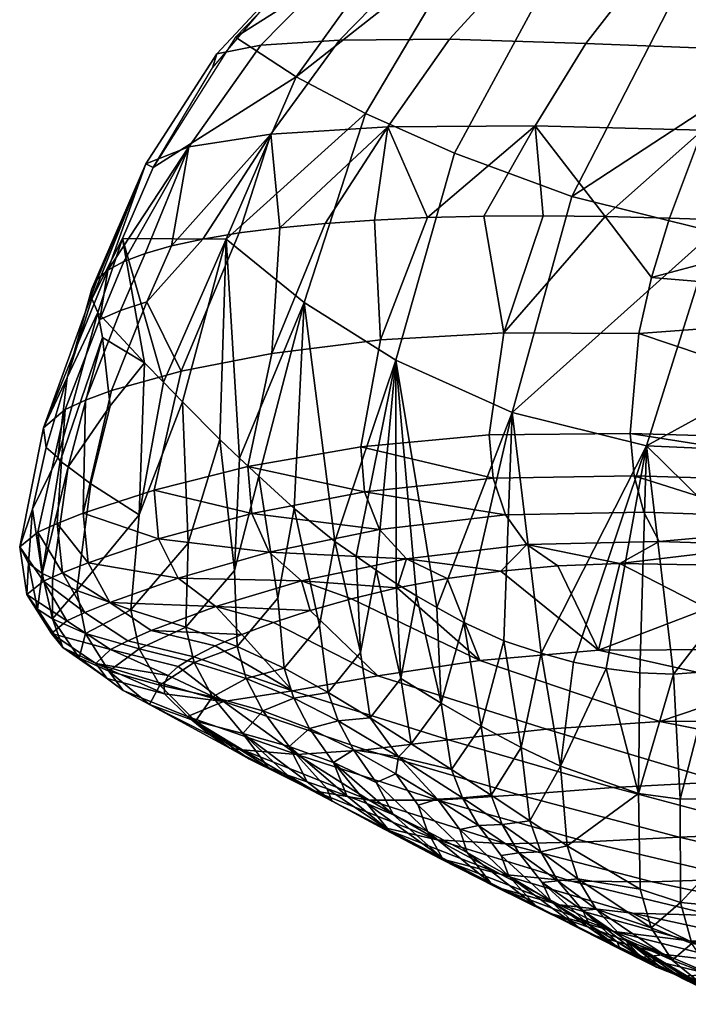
# Model space of a CAD drawing. Header units: millimetres. Extents: x 121 to 706, y -562 to 22.
# Tile 13 of 172: x 295 to 314, y -562 to -533. Entities that reach past the tile are written whole.
import ezdxf

# ---------------------------------------------------------------- set-up
doc = ezdxf.new("R2010")
doc.units = ezdxf.units.MM
doc.header["$MEASUREMENT"] = 0
doc.layers.add('operak', color=7, linetype='Continuous', true_color=0x000000)

msp = doc.modelspace()

# ---------------------------------------------------------------- meshes
at = {"layer": 'operak'}
mesh = msp.add_polyface(dxfattribs=at)
corners = [(323.405, -534.519, 594.255), (321.994, -535.032, 591.084), (320.148, -538.091, 592.324), (324.092, -532.221, 589.674), (320.607, -525.219, 459.839), (316.21, -525.706, 460.478), (318.863, -523.346, 480.711), (323.994, -522.539, 479.952), (313.953, -524.892, 481.411), (321.717, -521.717, 501.06), (327.394, -520.732, 500.158), (316.365, -523.773, 501.904), (309.505, -527.439, 482.057), (311.603, -526.964, 502.67), (324.812, -520.982, 521.511), (319.217, -523.451, 522.523), (314.284, -527.104, 523.415), (307.667, -531.126, 503.328), (310.254, -531.761, 524.144), (328.081, -521.122, 541.683), (322.519, -523.883, 543.415), (317.626, -527.813, 544.973), (313.627, -532.74, 546.299), (321.656, -528.921, 566.597), (326.331, -524.943, 564.357), (317.762, -533.824, 568.526), (324.092, -532.221, 589.674), (326.42, -529.687, 588.11), (314.788, -539.465, 570.083), (320.148, -538.091, 592.324), (321.994, -535.032, 591.084), (323.751, -525.542, 454.339), (320.607, -525.219, 459.839), (323.092, -523.167, 474.592), (330.331, -522.682, 471.584), (321.868, -525.625, 455.613), (320.737, -525.503, 457.606), (324.783, -536.718, 433.796), (314.469, -536.538, 437.663), (315.54, -534.211, 439.587), (325.798, -534.203, 435.655), (326.936, -531.911, 437.728), (316.717, -532.105, 441.701), (317.987, -530.242, 443.984), (328.185, -529.865, 439.988), (319.337, -528.642, 446.409), (329.532, -528.087, 442.412), (312.749, -531.913, 443.857), (309.208, -531.68, 446.66), (311.476, -529.77, 448.327), (314.551, -530.067, 445.89), (313.923, -528.217, 450.062), (316.479, -528.514, 448.016), (308.976, -529.536, 451.287), (311.849, -527.948, 452.543), (316.505, -527.037, 451.864), (318.507, -527.26, 450.227), (314.889, -526.811, 453.847), (310.342, -527.722, 455.353), (313.729, -526.599, 456.091), (309.462, -527.531, 458.356), (313.069, -526.394, 458.488), (309.253, -527.448, 461.401), (312.926, -526.223, 460.915), (319.173, -526.238, 453.719), (320.606, -526.314, 452.514), (318.03, -526.127, 455.186), (317.229, -525.992, 456.845), (316.803, -525.832, 458.615), (316.757, -525.644, 460.401), (311.102, -534.034, 441.937), (315.54, -534.211, 439.587), (314.469, -536.538, 437.663), (309.637, -536.409, 440.151), (316.717, -532.105, 441.701), (317.987, -530.242, 443.984), (319.337, -528.642, 446.409), (320.757, -527.317, 448.96), (322.233, -526.281, 451.612), (323.751, -525.542, 454.339), (321.868, -525.625, 455.613), (320.737, -525.503, 457.606), (320.607, -525.219, 459.839), (311.857, -526.498, 461.056), (310.699, -538.443, 547.345), (320.757, -527.317, 448.96), (322.233, -526.281, 451.612), (330.962, -526.597, 444.974)]
mesh.append_faces([[corners[k] for k in face] for face in [(0, 1, 2, 2), (0, 3, 1, 1), (4, 5, 6, 7), (8, 6, 5, 5), (7, 6, 9, 10), (6, 8, 11, 9), (11, 8, 12, 13), (14, 9, 11, 15), (15, 11, 13, 16), (16, 13, 17, 18), (19, 14, 15, 20), (20, 15, 16, 21), (21, 16, 18, 22), (23, 24, 21, 21), (25, 23, 22, 22), (25, 26, 27, 27), (28, 29, 30, 30), (25, 30, 26, 26), (31, 32, 33, 34), (35, 32, 31, 31), (35, 36, 32, 32), (37, 38, 39, 40), (41, 42, 43, 44), (40, 39, 42, 41), (44, 43, 45, 46), (47, 48, 49, 50), (50, 49, 51, 52), (49, 53, 54, 51), (52, 51, 55, 56), (51, 54, 57, 55), (54, 58, 59, 57), (58, 60, 61, 59), (60, 62, 63, 61), (56, 55, 64, 65), (55, 57, 66, 64), (57, 59, 67, 66), (59, 61, 68, 67), (61, 63, 69, 68), (70, 71, 72, 73), (47, 74, 71, 70), (50, 75, 74, 47), (52, 76, 75, 50), (56, 77, 76, 52), (65, 78, 77, 56), (79, 78, 65, 80), (66, 81, 80, 64), (81, 66, 67, 67), (68, 82, 81, 67), (82, 68, 69, 69), (80, 65, 64, 64), (8, 5, 83, 83), (24, 20, 21, 21), (23, 21, 22, 22), (25, 22, 84, 84), (25, 27, 23, 23), (28, 30, 25, 25), (85, 46, 45, 45), (86, 87, 85, 85)]])
mesh = msp.add_polyface(dxfattribs=at)
corners = [(309.505, -527.439, 482.057), (313.953, -524.892, 481.411), (307.757, -528.175, 461.604), (305.715, -530.861, 482.638), (304.082, -530.659, 462.123), (302.749, -535, 483.136), (300.998, -533.848, 462.586), (311.603, -526.964, 502.67), (307.667, -531.126, 503.328), (304.745, -536.053, 503.851), (302.98, -541.509, 504.22), (300.735, -539.675, 483.536), (310.254, -531.761, 524.144), (307.319, -537.2, 524.675), (305.62, -543.164, 524.982), (313.627, -532.74, 546.299), (310.699, -538.443, 547.345), (298.629, -537.613, 462.976), (297.746, -539.659, 463.137), (309.87, -539.004, 437.609), (311.657, -539.021, 436.703), (308.737, -542.375, 436.133), (308.158, -539.016, 438.652), (299.157, -539.871, 449.145), (300.062, -539.675, 447.368), (298.446, -541.487, 448.787), (309.637, -536.409, 440.151), (305.394, -536.437, 443.578), (307.168, -533.914, 445.072), (311.102, -534.034, 441.937), (302.018, -536.647, 447.804), (304.002, -533.935, 448.913), (299.654, -537.013, 452.621), (301.733, -534.082, 453.281), (298.413, -537.504, 457.792), (300.467, -534.334, 457.963), (309.208, -531.68, 446.66), (312.749, -531.913, 443.857), (306.338, -531.547, 450.076), (304.256, -531.511, 453.954), (303.052, -531.559, 458.107), (300.335, -534.74, 462.691), (302.849, -531.779, 462.304), (308.976, -529.536, 451.287), (311.476, -529.77, 448.327), (307.155, -529.371, 454.643), (306.087, -529.268, 458.234), (305.856, -529.32, 461.869), (310.342, -527.722, 455.353), (311.849, -527.948, 452.543), (309.462, -527.531, 458.356), (309.253, -527.448, 461.401), (311.657, -539.021, 436.703), (309.87, -539.004, 437.609), (308.158, -539.016, 438.652), (306.533, -539.057, 439.825), (305.004, -539.127, 441.119), (303.584, -539.225, 442.53), (302.282, -539.35, 444.049), (300.062, -539.675, 447.368), (301.106, -539.5, 445.666), (299.157, -539.871, 449.145), (298.395, -540.087, 450.987), (297.783, -540.322, 452.881), (297.323, -540.573, 454.816), (297.014, -540.838, 456.779), (297.746, -539.659, 463.137), (298.629, -537.613, 462.976), (296.855, -541.403, 460.741), (296.858, -541.115, 458.758), (311.857, -526.498, 461.056), (305.18, -542.582, 438.479), (305.004, -539.127, 441.119), (306.533, -539.057, 439.825), (302.045, -542.972, 441.369), (302.282, -539.35, 444.049), (303.584, -539.225, 442.53)]
mesh.append_faces([[corners[k] for k in face] for face in [(0, 1, 2, 2), (3, 0, 4, 4), (5, 3, 6, 6), (7, 0, 3, 8), (9, 8, 5, 5), (10, 9, 11, 11), (12, 8, 9, 13), (13, 9, 10, 14), (15, 12, 13, 16), (17, 18, 11, 5), (19, 20, 21, 21), (21, 22, 19, 19), (23, 24, 25, 25), (26, 27, 28, 29), (27, 30, 31, 28), (30, 32, 33, 31), (32, 34, 35, 33), (29, 28, 36, 37), (28, 31, 38, 36), (31, 33, 39, 38), (33, 35, 40, 39), (35, 41, 42, 40), (36, 38, 43, 44), (38, 39, 45, 43), (39, 40, 46, 45), (40, 42, 47, 46), (43, 45, 48, 49), (45, 46, 50, 48), (46, 47, 51, 50), (26, 52, 53, 53), (26, 54, 55, 55), (27, 55, 56, 56), (54, 26, 53, 53), (55, 27, 26, 26), (57, 27, 56, 56), (58, 27, 57, 57), (59, 30, 60, 60), (58, 60, 30, 30), (58, 30, 27, 27), (61, 30, 59, 59), (32, 61, 62, 62), (32, 63, 64, 64), (64, 65, 34, 34), (63, 32, 62, 62), (66, 67, 34, 68), (69, 34, 65, 65), (68, 34, 69, 69), (64, 34, 32, 32), (61, 32, 30, 30), (41, 35, 34, 67), (1, 70, 2, 2), (0, 2, 4, 4), (3, 4, 6, 6), (8, 3, 5, 5), (9, 5, 11, 11), (17, 5, 6, 6), (71, 72, 73, 73), (74, 75, 76, 76)]])
mesh = msp.add_polyface(dxfattribs=at)
corners = [(317.9, -551.873, 602.796), (320.341, -545.517, 602.907), (318.21, -545.688, 598.828), (317.122, -551.946, 601.006), (316.482, -552.007, 599.162), (316.195, -548.929, 594.979), (315.922, -552.051, 597.001), (318.813, -551.788, 604.52), (319.857, -551.691, 606.167), (316.984, -545.822, 594.449), (317.995, -542.817, 593.771), (320.42, -539.803, 596.839), (319.219, -539.931, 592.948), (314.788, -539.465, 570.083), (317.762, -533.824, 568.526), (310.699, -538.443, 547.345), (312.852, -545.642, 571.22), (308.973, -544.673, 548.078), (319.219, -539.931, 592.948), (320.148, -538.091, 592.324), (317.995, -542.817, 593.771), (309.812, -551.614, 557.414), (310.747, -551.876, 563.76), (311.692, -552.06, 570.065), (312.658, -552.186, 576.42), (316.195, -548.929, 594.979), (313.633, -552.228, 582.713), (316.984, -545.822, 594.449), (314.772, -552.135, 589.888), (315.922, -552.051, 597.001), (318.757, -539.242, 434.039), (313.511, -539.069, 435.942), (314.469, -536.538, 437.663), (324.783, -536.718, 433.796), (315.395, -551.508, 448.947), (311.468, -551.535, 450.63), (314.611, -550.327, 443.535), (310.295, -549.099, 439.854), (312.08, -549.028, 438.931), (309.397, -548.484, 438.326), (312.08, -549.028, 438.931), (310.295, -549.099, 439.854), (313.221, -548.399, 436.519), (308.783, -547.632, 437.175), (312.777, -547.549, 435.318), (308.43, -546.569, 436.39), (312.496, -546.504, 434.525), (311.657, -539.021, 436.703), (313.511, -539.069, 435.942), (312.991, -540.781, 435.011), (312.628, -542.402, 434.383), (308.737, -542.375, 436.133), (314.469, -536.538, 437.663), (313.511, -539.069, 435.942), (311.657, -539.021, 436.703), (309.637, -536.409, 440.151), (322.517, -549.179, 435), (314.611, -550.327, 443.535), (318.105, -549.14, 436.597), (312.08, -549.028, 438.931), (312.991, -540.781, 435.011), (313.511, -539.069, 435.942), (318.757, -539.242, 434.039), (312.628, -542.402, 434.383), (323.019, -541.625, 431.159), (312.379, -545.283, 434.118), (322.019, -545.56, 430.735), (321.912, -546.78, 431.204), (312.496, -546.504, 434.525), (316.17, -547.669, 434.112), (312.777, -547.549, 435.318), (321.958, -547.805, 432.058), (322.039, -548.235, 432.637), (313.221, -548.399, 436.519), (316.323, -548.114, 434.673), (316.515, -548.505, 435.338), (322.159, -548.608, 433.319), (318.105, -549.14, 436.597), (312.08, -549.028, 438.931)]
mesh.append_faces([[corners[k] for k in face] for face in [(0, 1, 2, 3), (4, 5, 6, 6), (2, 4, 3, 3), (1, 0, 7, 7), (8, 1, 7, 7), (2, 9, 5, 5), (2, 10, 9, 9), (11, 10, 2, 2), (11, 12, 10, 10), (5, 4, 2, 2), (13, 14, 15, 15), (16, 13, 17, 17), (13, 18, 19, 19), (20, 18, 13, 13), (17, 21, 16, 16), (16, 22, 23, 23), (16, 23, 24, 24), (25, 16, 26, 26), (27, 16, 25, 25), (26, 16, 24, 24), (25, 28, 29, 29), (28, 25, 26, 26), (20, 16, 27, 27), (16, 20, 13, 13), (30, 31, 32, 32), (33, 30, 32, 32), (34, 35, 36, 36), (37, 38, 35, 35), (38, 36, 35, 35), (39, 40, 41, 41), (42, 39, 43, 44), (45, 46, 44, 43), (39, 42, 40, 40), (47, 48, 49, 49), (49, 50, 51, 47), (52, 53, 54, 54), (52, 54, 55, 55), (56, 57, 58, 58), (58, 57, 59, 59), (60, 61, 62, 62), (63, 60, 64, 64), (62, 64, 60, 60), (65, 66, 67, 67), (68, 67, 69, 69), (69, 70, 68, 68), (71, 72, 69, 69), (73, 74, 75, 75), (72, 76, 74, 74), (70, 69, 74, 73), (75, 77, 78, 78), (78, 73, 75, 75), (13, 15, 17, 17), (21, 22, 16, 16), (63, 66, 65, 65), (65, 67, 68, 68), (72, 74, 69, 69), (76, 75, 74, 74), (76, 77, 75, 75)]])
mesh = msp.add_polyface(dxfattribs=at)
corners = [(318.21, -545.688, 598.828), (320.341, -545.517, 602.907), (322.48, -539.68, 600.449), (320.42, -539.803, 596.839), (323.239, -545.287, 606.533), (325.217, -539.512, 603.663), (326.778, -544.997, 609.568), (328.503, -539.28, 606.364), (330.834, -544.66, 611.895), (332.236, -538.997, 608.452), (335.263, -544.287, 613.431), (336.291, -538.677, 609.851), (325.286, -534.451, 597.364), (323.405, -534.519, 594.255), (319.857, -551.691, 606.167), (321.028, -551.584, 607.726), (322.318, -551.467, 609.188), (323.717, -551.341, 610.545), (332.044, -550.606, 615.473), (333.904, -550.443, 616.047), (330.452, -550.745, 614.851), (328.486, -550.917, 613.9), (326.81, -551.065, 612.908), (325.218, -551.207, 611.787), (320.148, -538.091, 592.324), (319.219, -539.931, 592.948), (329.105, -539.601, 430.275), (318.757, -539.242, 434.039), (324.783, -536.718, 433.796), (335.111, -536.886, 429.926), (339.467, -539.946, 426.51), (326.81, -551.065, 612.908), (328.462, -552.284, 614.194), (328.486, -550.917, 613.9), (330.44, -551.779, 615.113), (330.452, -550.745, 614.851), (332.036, -551.609, 615.754), (332.044, -550.606, 615.473), (335.798, -551.555, 616.905), (336.146, -550.307, 616.57), (333.904, -550.443, 616.047), (314.611, -550.327, 443.535), (322.517, -549.179, 435), (333.137, -550.319, 437.098), (334.146, -551.46, 442.698), (331.723, -549.057, 431.678), (336.499, -548.898, 429.959), (327.059, -549.151, 433.359), (331.659, -546.887, 427.773), (321.912, -546.78, 431.204), (322.019, -545.56, 430.735), (341.684, -546.832, 424.249), (331.926, -545.701, 427.263), (331.533, -547.858, 428.667), (321.958, -547.805, 432.058), (341.443, -547.716, 425.164), (331.525, -548.251, 429.266), (322.039, -548.235, 432.637), (341.375, -548.057, 425.773), (331.554, -548.581, 429.968), (322.159, -548.608, 433.319), (341.341, -548.327, 426.485), (333.286, -541.871, 427.517), (329.105, -539.601, 430.275), (339.467, -539.946, 426.51), (323.019, -541.625, 431.159), (318.757, -539.242, 434.039), (312.628, -542.402, 434.383), (316.17, -547.669, 434.112), (331.723, -549.057, 431.678), (327.059, -549.151, 433.359), (322.517, -549.179, 435), (318.105, -549.14, 436.597), (336.499, -548.898, 429.959), (335.129, -552.486, 448.333), (315.395, -551.508, 448.947), (342.055, -545.711, 423.716)]
mesh.append_faces([[corners[k] for k in face] for face in [(0, 1, 2, 3), (1, 4, 5, 2), (4, 6, 7, 5), (7, 6, 8, 9), (9, 8, 10, 11), (3, 2, 12, 13), (4, 1, 14, 15), (15, 16, 4, 4), (17, 6, 4, 16), (10, 8, 18, 19), (20, 18, 8, 8), (8, 21, 20, 20), (22, 6, 23, 23), (17, 23, 6, 6), (22, 21, 8, 6), (3, 24, 25, 25), (26, 27, 28, 28), (29, 30, 26, 26), (31, 32, 33, 33), (34, 35, 33, 32), (35, 34, 36, 37), (38, 39, 40, 40), (40, 37, 36, 36), (40, 36, 38, 38), (41, 42, 43, 44), (45, 46, 43, 43), (43, 47, 45, 45), (43, 42, 47, 47), (48, 49, 50, 50), (51, 48, 52, 52), (53, 54, 49, 49), (55, 53, 48, 48), (56, 57, 54, 54), (58, 56, 53, 53), (59, 60, 57, 57), (61, 59, 56, 56), (62, 63, 64, 64), (63, 65, 66, 66), (63, 62, 65, 65), (65, 62, 52, 52), (67, 65, 50, 50), (54, 68, 49, 49), (59, 69, 70, 70), (60, 71, 72, 72), (60, 70, 71, 71), (69, 59, 73, 73), (13, 24, 3, 3), (29, 26, 28, 28), (74, 75, 44, 44), (41, 44, 75, 75), (48, 50, 52, 52), (53, 49, 48, 48), (56, 54, 53, 53), (59, 57, 56, 56), (62, 76, 52, 52), (65, 52, 50, 50), (61, 73, 59, 59), (59, 70, 60, 60)]])
mesh = msp.add_polyface(dxfattribs=at)
corners = [(310.699, -538.443, 547.345), (307.319, -537.2, 524.675), (305.62, -543.164, 524.982), (308.973, -544.673, 548.078), (297.746, -539.659, 463.137), (297.033, -541.789, 463.028), (298.372, -543.245, 473.297), (300.735, -539.675, 483.536), (300.55, -545.459, 489.971), (301.118, -545.995, 494.285), (298.925, -543.799, 477.506), (306.802, -550.3, 536.34), (299.471, -544.367, 481.698), (302.98, -541.509, 504.22), (301.671, -546.509, 498.483), (302.693, -547.444, 506.211), (303.865, -548.393, 514.944), (304.613, -545.668, 438.407), (308.319, -545.321, 435.961), (308.43, -546.569, 436.39), (305.18, -542.582, 438.479), (308.737, -542.375, 436.133), (301.355, -546.238, 441.417), (304.723, -546.964, 438.85), (302.045, -542.972, 441.369), (298.657, -546.919, 444.945), (299.436, -543.482, 444.75), (296.608, -547.584, 448.921), (297.429, -544.042, 448.543), (296.673, -544.322, 450.565), (295.856, -547.876, 451.049), (296.092, -544.593, 452.649), (295.297, -548.13, 453.244), (294.778, -548.554, 457.753), (295.465, -545.12, 456.935), (312.496, -546.504, 434.525), (312.379, -545.283, 434.118), (312.628, -542.402, 434.383), (308.158, -539.016, 438.652), (306.533, -539.057, 439.825), (303.584, -539.225, 442.53), (305.004, -539.127, 441.119), (301.106, -539.5, 445.666), (302.282, -539.35, 444.049), (298.446, -541.487, 448.787), (300.062, -539.675, 447.368), (297.689, -541.736, 450.7), (297.09, -541.994, 452.67), (297.783, -540.322, 452.881), (298.395, -540.087, 450.987), (299.157, -539.871, 449.145), (297.323, -540.573, 454.816), (295.145, -547.468, 461.73), (295.546, -545.684, 461.251), (296.145, -543.664, 460.893), (296.858, -541.115, 458.758), (297.014, -540.838, 456.779), (296.855, -541.403, 460.741), (296.145, -543.664, 460.893), (295.546, -545.684, 461.251), (295.877, -545.976, 463.609), (295.145, -547.468, 461.73), (296.176, -546.243, 465.57), (297.169, -542.516, 464.971), (295.942, -546.078, 464.023), (297.387, -544.481, 469.313), (297.033, -541.789, 463.028), (296.855, -541.403, 460.741), (298.226, -547.627, 478.075), (298.372, -543.245, 473.297), (296.827, -546.733, 469.747), (298.925, -543.799, 477.506), (299.636, -548.444, 486.395), (300.55, -545.459, 489.971), (299.471, -544.367, 481.698), (300.968, -549.234, 494.731), (301.118, -545.995, 494.285), (297.746, -539.659, 463.137), (296.855, -541.403, 460.741), (297.033, -541.789, 463.028), (301.671, -546.509, 498.483)]
mesh.append_faces([[corners[k] for k in face] for face in [(0, 1, 2, 3), (4, 5, 6, 6), (7, 8, 9, 9), (7, 4, 10, 10), (2, 11, 3, 3), (4, 6, 10, 10), (7, 12, 8, 8), (12, 7, 10, 10), (13, 14, 15, 15), (14, 13, 9, 9), (16, 13, 15, 15), (17, 18, 19, 19), (18, 17, 20, 21), (22, 17, 23, 23), (17, 22, 24, 20), (22, 25, 26, 24), (25, 27, 28, 26), (29, 28, 27, 27), (29, 27, 30, 31), (32, 33, 34, 31), (35, 19, 18, 36), (21, 37, 36, 18), (38, 21, 20, 39), (24, 40, 41, 20), (26, 42, 43, 24), (26, 44, 45, 42), (28, 29, 46, 44), (47, 46, 29, 31), (48, 49, 46, 47), (44, 46, 49, 50), (34, 51, 47, 31), (44, 26, 28, 28), (34, 33, 52, 53), (34, 53, 54, 54), (55, 56, 34, 54), (51, 48, 47, 47), (54, 57, 55, 55), (56, 51, 34, 34), (58, 59, 60, 60), (60, 59, 61, 61), (62, 63, 64, 64), (63, 62, 65, 65), (60, 66, 58, 58), (58, 66, 67, 67), (68, 69, 65, 70), (63, 69, 66, 66), (69, 63, 65, 65), (68, 71, 69, 69), (72, 73, 74, 74), (75, 76, 73, 73), (77, 78, 79, 79), (7, 9, 13, 13), (13, 16, 2, 2), (17, 19, 23, 23), (66, 60, 64, 63), (62, 70, 65, 65), (68, 74, 71, 71), (75, 80, 76, 76)]])
mesh = msp.add_polyface(dxfattribs=at)
corners = [(305.62, -543.164, 524.982), (304.482, -548.824, 519.499), (305.056, -549.226, 523.708), (303.865, -548.393, 514.944), (305.633, -549.606, 527.917), (306.216, -549.964, 532.128), (306.802, -550.3, 536.34), (307.581, -550.731, 541.894), (308.739, -551.259, 550.031), (308.973, -544.673, 548.078), (309.812, -551.614, 557.414), (302.646, -552.705, 457.956), (301.179, -551.075, 449.695), (302.094, -550.73, 447.99), (305.106, -552.269, 455.265), (303.15, -550.383, 446.369), (304.341, -550.047, 444.841), (308.042, -551.834, 452.779), (305.66, -549.738, 443.418), (307.1, -549.468, 442.107), (308.649, -549.251, 440.917), (311.468, -551.535, 450.63), (310.295, -549.099, 439.854), (309.397, -548.484, 438.326), (305.927, -548.896, 440.699), (305.148, -548.051, 439.614), (308.783, -547.632, 437.175), (304.723, -546.964, 438.85), (308.43, -546.569, 436.39), (301.968, -548.703, 442.599), (301.47, -547.591, 441.871), (299.35, -549.454, 446.081), (302.906, -549.535, 443.593), (298.783, -548.322, 445.406), (298.657, -546.919, 444.945), (301.355, -546.238, 441.417), (310.295, -549.099, 439.854), (308.649, -549.251, 440.917), (307.1, -549.468, 442.107), (305.66, -549.738, 443.418), (304.341, -550.047, 444.841), (303.15, -550.383, 446.369), (300.429, -550.272, 446.949), (302.094, -550.73, 447.99), (301.179, -551.075, 449.695), (298.568, -550.967, 450.7), (300.412, -551.408, 451.474), (301.045, -551.421, 495.47), (299.564, -550.87, 487.19), (299.813, -551.884, 487.548), (300.968, -549.234, 494.731), (300.55, -545.459, 489.971), (299.636, -548.444, 486.395), (302.225, -550.027, 503.076), (301.671, -546.509, 498.483), (303.426, -550.822, 511.422), (302.693, -547.444, 506.211), (302.405, -552.051, 503.77), (304.6, -551.601, 519.784), (303.865, -548.393, 514.944), (303.672, -552.75, 512.075), (305.764, -552.347, 528.178), (305.056, -549.226, 523.708), (304.883, -553.484, 520.389), (304.482, -548.824, 519.499), (306.216, -549.964, 532.128), (305.633, -549.606, 527.917), (306.802, -550.3, 536.34), (306.928, -553.056, 536.603), (307.581, -550.731, 541.894), (308.086, -553.721, 545.041), (308.739, -551.259, 550.031)]
mesh.append_faces([[corners[k] for k in face] for face in [(0, 1, 2, 2), (1, 0, 3, 3), (0, 4, 5, 5), (6, 0, 5, 5), (4, 0, 2, 2), (7, 8, 9, 9), (8, 10, 9, 9), (11, 12, 13, 14), (14, 15, 16, 17), (18, 19, 17, 17), (18, 17, 16, 16), (14, 13, 15, 15), (20, 21, 17, 19), (20, 22, 21, 21), (23, 24, 25, 26), (27, 28, 26, 26), (29, 25, 24, 24), (30, 27, 25, 25), (31, 29, 32, 32), (33, 30, 29, 29), (34, 35, 30, 30), (23, 36, 37, 37), (37, 24, 23, 23), (24, 38, 39, 39), (32, 40, 41, 41), (32, 39, 40, 40), (32, 24, 39, 39), (42, 43, 44, 44), (41, 42, 32, 32), (41, 43, 42, 42), (37, 38, 24, 24), (44, 45, 42, 42), (46, 45, 44, 44), (47, 48, 49, 49), (50, 51, 52, 48), (53, 54, 50, 47), (55, 56, 53, 57), (58, 59, 55, 60), (61, 62, 58, 63), (53, 56, 54, 54), (64, 59, 58, 58), (56, 55, 59, 59), (61, 65, 66, 66), (66, 62, 61, 61), (67, 65, 68, 68), (6, 7, 9, 9), (27, 26, 25, 25), (29, 24, 32, 32), (30, 25, 29, 29), (35, 27, 30, 30), (31, 32, 42, 42), (33, 29, 31, 31), (34, 30, 33, 33), (50, 48, 47, 47), (53, 47, 57, 57), (58, 62, 64, 64), (68, 69, 67, 67), (70, 71, 69, 69)]])
mesh = msp.add_polyface(dxfattribs=at)
corners = [(297.376, -550.154, 449.993), (299.35, -549.454, 446.081), (300.429, -550.272, 446.949), (296.751, -549.012, 449.388), (298.783, -548.322, 445.406), (296.608, -547.584, 448.921), (298.657, -546.919, 444.945), (298.568, -550.967, 450.7), (297.893, -551.262, 452.698), (296.66, -550.444, 452.085), (296.01, -549.302, 451.52), (295.856, -547.876, 451.049), (297.401, -551.513, 454.754), (296.138, -550.683, 454.24), (295.467, -549.545, 453.719), (295.297, -548.13, 453.244), (295.691, -551.049, 458.659), (294.988, -549.924, 458.231), (294.778, -548.554, 457.753), (300.412, -551.408, 451.474), (299.801, -551.719, 453.315), (299.35, -552.004, 455.207), (299.062, -552.266, 457.134), (296.978, -551.916, 458.966), (296.019, -551.454, 463.043), (295.032, -549.021, 462.245), (295.294, -550.347, 462.711), (295.145, -547.468, 461.73), (295.877, -545.976, 463.609), (295.145, -547.468, 461.73), (295.43, -549.323, 464.73), (295.942, -546.078, 464.023), (295.723, -549.459, 466.521), (295.721, -550.625, 465.392), (296.176, -546.243, 465.57), (296.678, -551.046, 471.07), (296.494, -551.753, 466.142), (296.428, -549.808, 470.669), (296.827, -546.733, 469.747), (298.224, -551.493, 479.311), (297.347, -552.133, 471.339), (297.979, -550.368, 478.934), (298.226, -547.627, 478.075), (299.564, -550.87, 487.19), (299.636, -548.444, 486.395), (299.471, -544.367, 481.698), (296.019, -551.454, 463.043), (297.296, -552.344, 463.155), (295.032, -549.021, 462.245), (295.294, -550.347, 462.711), (296.092, -544.593, 452.649), (297.296, -552.344, 463.155), (299.813, -551.884, 487.548)]
mesh.append_faces([[corners[k] for k in face] for face in [(0, 1, 2, 2), (3, 4, 1, 1), (5, 6, 4, 4), (7, 8, 9, 0), (10, 3, 0, 0), (11, 5, 3, 3), (8, 12, 13, 9), (14, 10, 9, 9), (15, 11, 10, 10), (16, 13, 12, 12), (17, 14, 13, 13), (18, 15, 14, 14), (8, 7, 19, 20), (12, 8, 20, 21), (12, 22, 23, 23), (16, 23, 24, 24), (18, 17, 25, 25), (24, 26, 16, 16), (27, 18, 25, 25), (28, 29, 30, 31), (32, 30, 33, 33), (34, 31, 30, 30), (35, 33, 36, 36), (37, 32, 33, 33), (32, 37, 38, 34), (39, 35, 40, 40), (41, 37, 35, 35), (42, 38, 37, 37), (43, 41, 39, 39), (44, 45, 42, 41), (46, 47, 36, 36), (48, 49, 30, 30), (49, 46, 33, 33), (29, 48, 30, 30), (0, 2, 7, 7), (3, 1, 0, 0), (5, 4, 3, 3), (10, 0, 9, 9), (11, 3, 10, 10), (14, 9, 13, 13), (15, 10, 14, 14), (50, 11, 15, 15), (16, 12, 23, 23), (17, 13, 16, 16), (18, 14, 17, 17), (23, 51, 24, 24), (17, 26, 25, 25), (26, 17, 16, 16), (34, 30, 32, 32), (35, 36, 40, 40), (37, 33, 35, 35), (41, 35, 39, 39), (42, 37, 41, 41), (43, 39, 52, 52), (44, 41, 43, 43), (49, 33, 30, 30), (46, 36, 33, 33)]])
mesh = msp.add_polyface(dxfattribs=at)
corners = [(306.896, -557.538, 500.203), (308.513, -558.365, 509.474), (305.435, -556.737, 501.491), (305.142, -556.619, 490.957), (303.784, -555.885, 492.568), (306.814, -556.998, 489.23), (308.646, -557.996, 498.821), (304.854, -555.857, 479.678), (303.246, -555.587, 481.741), (304.745, -554.403, 467.74), (309.166, -555.704, 475.534), (306.823, -555.861, 477.576), (302.772, -554.538, 470.179), (302.646, -552.705, 457.956), (307.138, -554.12, 465.37), (300.653, -553.008, 460.721), (305.106, -552.269, 455.265), (309.964, -553.808, 463.184), (306.539, -556.759, 516.703), (308.366, -558.252, 519.433), (307.68, -557.366, 524.639), (306.955, -557.523, 510.429), (305.552, -556.283, 509.718), (304.786, -555.952, 504.303), (304.209, -555.729, 500.166), (303.637, -555.524, 496.028), (301.943, -554.915, 483.608), (303.068, -555.329, 491.888), (304.405, -554.409, 512.605), (303.136, -553.79, 504.327), (303.823, -554.774, 504.415), (305.628, -555.099, 520.883), (305.056, -555.346, 512.686), (305.696, -554.611, 524.18), (303.957, -553.571, 512.382), (304.883, -553.484, 520.389), (303.672, -552.75, 512.075), (306.826, -555.83, 529.167), (306.266, -556, 520.953), (306.067, -554.229, 528.729), (308.007, -556.591, 537.458), (307.466, -556.706, 529.217), (307.543, -555.787, 537.315), (307.233, -554.974, 537.095), (306.928, -553.056, 536.603), (305.764, -552.347, 528.178), (308.376, -555.718, 545.471), (308.086, -553.721, 545.041), (304.209, -555.729, 500.166), (304.786, -555.952, 504.303), (302.547, -554.307, 496.144), (305.552, -556.283, 509.718), (303.637, -555.524, 496.028), (306.539, -556.759, 516.703), (307.68, -557.366, 524.639), (307.581, -550.731, 541.894), (306.216, -549.964, 532.128), (308.808, -557.113, 487.469), (302.679, -552.912, 504.093), (304.6, -551.601, 519.784)]
mesh.append_faces([[corners[k] for k in face] for face in [(0, 1, 2, 2), (3, 0, 4, 4), (5, 6, 3, 3), (7, 5, 8, 8), (9, 10, 11, 12), (13, 14, 9, 15), (16, 17, 14, 13), (18, 19, 20, 20), (21, 18, 22, 22), (23, 21, 22, 22), (2, 23, 24, 24), (2, 24, 25, 25), (21, 19, 18, 18), (4, 2, 25, 25), (21, 23, 2, 2), (4, 26, 8, 3), (27, 4, 25, 25), (28, 29, 30, 30), (31, 28, 32, 32), (33, 34, 28, 28), (35, 36, 34, 34), (37, 31, 38, 38), (39, 35, 33, 33), (40, 37, 41, 41), (42, 33, 37, 37), (43, 39, 33, 33), (44, 45, 39, 39), (46, 43, 42, 42), (47, 44, 43, 43), (30, 48, 49, 49), (50, 48, 30, 30), (51, 30, 49, 49), (50, 52, 48, 48), (51, 32, 30, 30), (32, 51, 53, 53), (38, 53, 54, 54), (38, 31, 32, 53), (41, 37, 38, 54), (44, 47, 55, 55), (44, 56, 45, 45), (1, 21, 2, 2), (0, 2, 4, 4), (6, 0, 3, 3), (5, 3, 8, 8), (57, 5, 7, 7), (11, 7, 12, 12), (29, 50, 30, 30), (28, 30, 32, 32), (34, 29, 28, 28), (36, 58, 34, 34), (33, 28, 31, 31), (35, 34, 33, 33), (59, 36, 35, 35), (33, 31, 37, 37), (45, 35, 39, 39), (42, 37, 40, 40), (43, 33, 42, 42), (44, 39, 43, 43)]])
mesh = msp.add_polyface(dxfattribs=at)
corners = [(302.772, -554.538, 470.179), (304.854, -555.857, 479.678), (301.206, -554.405, 472.569), (301.943, -554.915, 483.608), (303.784, -555.885, 492.568), (302.504, -555.132, 487.748), (301.388, -554.664, 479.47), (303.246, -555.587, 481.741), (303.068, -555.329, 491.888), (300.837, -554.36, 475.334), (299.618, -553.444, 466.151), (300.29, -553.99, 471.203), (300.653, -553.008, 460.721), (298.956, -552.79, 461.304), (298.941, -552.514, 459.08), (299.062, -552.266, 457.134), (299.35, -552.004, 455.207), (299.801, -551.719, 453.315), (302.646, -552.705, 457.956), (300.412, -551.408, 451.474), (301.179, -551.075, 449.695), (297.401, -551.513, 454.754), (299.35, -552.004, 455.207), (299.062, -552.266, 457.134), (298.956, -552.79, 461.304), (296.978, -551.916, 458.966), (298.941, -552.514, 459.08), (297.296, -552.344, 463.155), (297.347, -552.133, 471.339), (296.494, -551.753, 466.142), (297.758, -552.69, 466.413), (298.821, -552.541, 479.569), (298.521, -553.102, 471.406), (300.341, -552.876, 487.799), (299.849, -553.576, 479.643), (299.813, -551.884, 487.548), (298.224, -551.493, 479.311), (301.788, -553.277, 496.053), (301.215, -553.93, 487.886), (301.306, -552.345, 495.809), (303.136, -553.79, 504.327), (302.547, -554.307, 496.144), (302.679, -552.912, 504.093), (302.405, -552.051, 503.77), (301.045, -551.421, 495.47), (303.957, -553.571, 512.382), (303.672, -552.75, 512.075), (297.296, -552.344, 463.155), (298.956, -552.79, 461.304), (299.618, -553.444, 466.151), (300.29, -553.99, 471.203), (300.837, -554.36, 475.334), (301.388, -554.664, 479.47), (301.943, -554.915, 483.608), (302.504, -555.132, 487.748), (303.068, -555.329, 491.888), (303.637, -555.524, 496.028), (304.745, -554.403, 467.74), (303.426, -550.822, 511.422)]
mesh.append_faces([[corners[k] for k in face] for face in [(0, 1, 2, 2), (3, 4, 5, 5), (6, 7, 3, 3), (8, 5, 4, 4), (7, 9, 2, 2), (10, 2, 11, 11), (9, 11, 2, 2), (0, 2, 10, 10), (12, 0, 10, 10), (12, 13, 14, 14), (13, 12, 10, 10), (12, 15, 16, 16), (12, 16, 17, 18), (12, 14, 15, 15), (17, 19, 18, 18), (9, 7, 6, 6), (19, 20, 18, 18), (21, 22, 23, 23), (24, 25, 26, 26), (26, 25, 23, 23), (24, 27, 25, 25), (28, 29, 30, 30), (31, 28, 32, 32), (33, 31, 34, 34), (35, 36, 31, 31), (37, 33, 38, 38), (39, 35, 33, 33), (40, 37, 41, 41), (42, 39, 37, 37), (43, 44, 39, 39), (45, 42, 40, 40), (46, 43, 42, 42), (30, 47, 48, 49), (32, 30, 49, 50), (34, 51, 52, 52), (32, 50, 51, 51), (38, 53, 54, 54), (41, 55, 56, 56), (38, 54, 55, 55), (34, 52, 53, 53), (38, 34, 53, 53), (32, 51, 34, 34), (55, 41, 38, 38), (1, 7, 2, 2), (57, 0, 12, 12), (28, 30, 32, 32), (31, 32, 34, 34), (36, 28, 31, 31), (33, 34, 38, 38), (35, 31, 33, 33), (37, 38, 41, 41), (39, 33, 37, 37), (44, 35, 39, 39), (42, 37, 40, 40), (43, 39, 42, 42), (58, 43, 46, 46), (47, 30, 29, 29)]])
mesh = msp.add_polyface(dxfattribs=at)
corners = [(308.513, -558.365, 509.474), (310.011, -559.111, 518.814), (306.955, -557.523, 510.429), (308.646, -557.996, 498.821), (310.346, -558.873, 508.447), (306.896, -557.538, 500.203), (310.686, -558.192, 497.41), (314.801, -559.182, 506.356), (312.445, -559.121, 507.393), (308.808, -557.113, 487.469), (313.015, -558.209, 496.034), (306.814, -556.998, 489.23), (311.132, -557.056, 485.758), (315.634, -558.128, 494.757), (306.823, -555.861, 477.576), (304.854, -555.857, 479.678), (309.166, -555.704, 475.534), (313.791, -556.921, 484.179), (311.894, -555.491, 473.652), (316.793, -556.798, 482.814), (307.138, -554.12, 465.37), (304.745, -554.403, 467.74), (309.964, -553.808, 463.184), (315.02, -555.328, 472.03), (313.238, -553.588, 461.299), (317.762, -554.486, 465.293), (308.042, -551.834, 452.779), (305.106, -552.269, 455.265), (311.468, -551.535, 450.63), (316.182, -552.588, 454.38), (310.937, -559.565, 537.743), (310.091, -558.773, 541.058), (308.878, -558.047, 532.867), (309.692, -558.931, 528.544), (307.68, -557.366, 524.639), (308.366, -558.252, 519.433), (309.166, -557.378, 545.751), (308.007, -556.591, 537.458), (308.66, -557.453, 537.479), (308.689, -556.56, 545.649), (307.543, -555.787, 537.315), (310.297, -558.186, 554.041), (309.845, -558.233, 545.739), (309.8, -557.343, 553.98), (309.486, -556.455, 553.846), (308.376, -555.718, 545.471), (309.234, -554.334, 553.481), (308.086, -553.721, 545.041), (310.873, -558.125, 562.306), (310.559, -557.173, 562.214), (310.368, -554.879, 561.916), (312.668, -558.427, 578.944), (312.619, -555.666, 578.783), (313.83, -558.809, 587.306), (313.821, -555.83, 587.207), (308.878, -558.047, 532.867), (310.091, -558.773, 541.058), (307.466, -556.706, 529.217), (307.68, -557.366, 524.639), (308.739, -551.259, 550.031), (309.812, -551.614, 557.414), (311.692, -552.06, 570.065), (310.747, -551.876, 563.76), (315.083, -557.464, 595.655), (315.176, -555.803, 595.606), (313.633, -552.228, 582.713), (315.165, -558.932, 595.651), (312.658, -552.186, 576.42), (307.233, -554.974, 537.095), (311.396, -558.999, 562.326), (314.772, -552.135, 589.888)]
mesh.append_faces([[corners[k] for k in face] for face in [(0, 1, 2, 2), (3, 4, 5, 5), (6, 7, 8, 3), (9, 10, 6, 11), (12, 13, 10, 9), (14, 12, 9, 15), (16, 17, 12, 14), (18, 19, 17, 16), (20, 18, 16, 21), (22, 23, 18, 20), (24, 25, 23, 22), (26, 24, 22, 27), (28, 29, 24, 26), (30, 31, 32, 32), (33, 32, 34, 34), (34, 35, 33, 33), (36, 37, 38, 38), (39, 40, 37, 37), (41, 36, 42, 42), (43, 39, 36, 36), (44, 45, 39, 39), (46, 47, 45, 45), (48, 43, 41, 41), (49, 44, 43, 43), (50, 46, 44, 44), (51, 49, 48, 48), (52, 50, 49, 49), (51, 53, 54, 52), (38, 55, 56, 56), (57, 58, 55, 55), (38, 37, 57, 55), (42, 36, 38, 56), (47, 46, 59, 59), (59, 46, 60, 60), (50, 52, 61, 61), (60, 50, 62, 62), (46, 50, 60, 60), (63, 64, 54, 53), (52, 54, 65, 65), (66, 63, 53, 53), (61, 62, 50, 50), (52, 65, 67, 67), (1, 35, 2, 2), (4, 0, 5, 5), (8, 4, 3, 3), (6, 3, 11, 11), (39, 37, 36, 36), (45, 40, 39, 39), (47, 68, 45, 45), (43, 36, 41, 41), (44, 39, 43, 43), (46, 45, 44, 44), (48, 41, 69, 69), (49, 43, 48, 48), (50, 44, 49, 49), (52, 49, 51, 51), (52, 67, 61, 61), (54, 70, 65, 65)]])
mesh = msp.add_polyface(dxfattribs=at)
corners = [(316.481, -559.989, 516.737), (318.053, -560.64, 527.184), (314.084, -559.911, 517.442), (323.54, -560.453, 526.339), (320.704, -560.578, 526.771), (319.1, -559.945, 516.051), (321.923, -559.846, 515.409), (317.407, -559.131, 505.38), (314.801, -559.182, 506.356), (320.255, -559.04, 504.509), (324.137, -559.398, 509.308), (315.634, -558.128, 494.757), (313.015, -558.209, 496.034), (318.542, -558.029, 493.643), (322.538, -558.517, 498.269), (313.791, -556.921, 484.179), (311.132, -557.056, 485.758), (316.793, -556.798, 482.814), (320.942, -557.417, 487.249), (315.02, -555.328, 472.03), (319.35, -556.083, 476.254), (311.894, -555.491, 473.652), (321.74, -557.995, 492.756), (320.145, -556.781, 481.748), (318.555, -555.319, 470.768), (317.762, -554.486, 465.293), (316.971, -553.578, 459.83), (313.238, -553.588, 461.299), (316.182, -552.588, 454.38), (311.468, -551.535, 450.63), (315.395, -551.508, 448.947), (316.125, -555.65, 599.44), (316.161, -558.732, 599.436), (317.71, -558.439, 603.048), (317.639, -555.426, 603.1), (318.678, -558.244, 604.761), (318.595, -555.281, 604.837), (319.768, -558.015, 606.399), (319.678, -555.112, 606.498), (322.286, -557.462, 609.409), (322.197, -554.714, 609.551), (316.468, -559.95, 599.32), (317.999, -559.639, 602.877), (318.956, -559.427, 604.564), (320.032, -559.175, 606.174), (322.513, -558.562, 609.132), (317.043, -560.892, 599.126), (318.526, -560.578, 602.605), (319.457, -560.357, 604.253), (320.504, -560.09, 605.825), (322.919, -559.43, 608.708), (323.544, -560.033, 608.13), (315.922, -552.051, 597.001), (315.383, -553.995, 595.504), (316.482, -552.007, 599.162), (317.777, -553.398, 602.963), (317.122, -551.946, 601.006), (318.711, -553.287, 604.697), (318.813, -551.788, 604.52), (317.9, -551.873, 602.796), (319.774, -553.16, 606.354), (321.028, -551.584, 607.726), (319.857, -551.691, 606.167), (315.176, -555.803, 595.606), (315.083, -557.464, 595.655), (315.165, -558.932, 595.651), (323.717, -551.341, 610.545), (322.318, -551.467, 609.188), (315.484, -560.158, 595.591), (315.383, -553.995, 595.504), (314.772, -552.135, 589.888), (313.821, -555.83, 587.207), (315.176, -555.803, 595.606), (315.922, -552.051, 597.001), (336.088, -553.408, 453.999), (316.971, -553.578, 459.83), (316.182, -552.588, 454.38), (335.129, -552.486, 448.333), (315.395, -551.508, 448.947), (315.606, -560.572, 527.573), (323.337, -558.984, 503.787)]
mesh.append_faces([[corners[k] for k in face] for face in [(0, 1, 2, 2), (3, 4, 5, 6), (7, 5, 8, 8), (9, 10, 6, 7), (11, 7, 12, 12), (13, 14, 9, 11), (15, 13, 11, 16), (17, 18, 13, 15), (19, 20, 17, 21), (13, 22, 14, 14), (17, 23, 18, 18), (19, 24, 20, 20), (19, 25, 24, 24), (18, 22, 13, 13), (26, 27, 28, 28), (29, 30, 28, 28), (31, 32, 33, 34), (34, 33, 35, 36), (36, 35, 37, 38), (38, 37, 39, 40), (32, 41, 42, 33), (33, 42, 43, 35), (35, 43, 44, 37), (45, 39, 37, 37), (41, 46, 47, 42), (42, 47, 48, 43), (43, 48, 49, 44), (50, 45, 44, 44), (51, 50, 49, 49), (52, 53, 31, 54), (31, 34, 55, 56), (31, 56, 54, 54), (55, 57, 58, 59), (60, 61, 62, 62), (57, 60, 62, 58), (55, 59, 56, 56), (31, 53, 63, 63), (31, 63, 64, 32), (65, 32, 64, 64), (38, 60, 57, 36), (36, 57, 55, 34), (60, 38, 40, 61), (40, 66, 67, 67), (40, 67, 61, 61), (41, 32, 65, 68), (69, 70, 71, 72), (69, 73, 70, 70), (74, 75, 76, 76), (77, 76, 78, 78), (1, 79, 2, 2), (5, 0, 8, 8), (6, 5, 7, 7), (9, 7, 11, 11), (17, 20, 23, 23), (9, 14, 80, 80), (27, 26, 25, 25), (45, 37, 44, 44), (50, 44, 49, 49)]])
mesh = msp.add_polyface(dxfattribs=at)
corners = [(315.898, -561.745, 566.467), (313.268, -560.678, 562.052), (313.141, -560.676, 556.21), (314.95, -561.387, 556.919), (313.884, -560.93, 547.354), (312.7, -560.391, 537.789), (312.09, -560.151, 546.978), (314.732, -560.884, 537.802), (315.958, -561.364, 547.704), (311.406, -559.784, 528.259), (310.937, -559.565, 537.743), (313.384, -560.309, 527.934), (310.011, -559.111, 518.814), (308.366, -558.252, 519.433), (311.922, -559.641, 518.142), (314.084, -559.911, 517.442), (315.606, -560.572, 527.573), (310.346, -558.873, 508.447), (308.513, -558.365, 509.474), (312.445, -559.121, 507.393), (314.801, -559.182, 506.356), (316.481, -559.989, 516.737), (313.015, -558.209, 496.034), (317.407, -559.131, 505.38), (310.686, -558.192, 497.41), (312.636, -560.319, 557.933), (312.008, -559.946, 553.814), (311.206, -559.461, 548.319), (310.091, -558.773, 541.058), (314.545, -561.316, 570.296), (313.904, -561.014, 566.173), (308.878, -558.047, 532.867), (309.692, -558.931, 528.544), (311.396, -558.999, 562.326), (310.297, -558.186, 554.041), (311.019, -559.036, 553.996), (313.587, -560.47, 578.895), (312.179, -559.837, 562.25), (312.99, -559.539, 578.951), (310.873, -558.125, 562.306), (314.518, -561.217, 578.764), (315.763, -561.608, 587.031), (314.785, -560.935, 587.186), (314.16, -559.993, 587.275), (313.83, -558.809, 587.306), (312.668, -558.427, 578.944), (309.845, -558.233, 545.739), (311.206, -559.461, 548.319), (312.008, -559.946, 553.814), (312.636, -560.319, 557.933), (313.268, -560.678, 562.052), (313.904, -561.014, 566.173), (314.545, -561.316, 570.296), (315.165, -558.932, 595.651), (315.484, -560.158, 595.591), (310.091, -558.773, 541.058)]
mesh.append_faces([[corners[k] for k in face] for face in [(0, 1, 2, 3), (4, 3, 2, 2), (5, 4, 6, 6), (7, 8, 4, 4), (9, 5, 10, 10), (11, 7, 5, 5), (12, 9, 13, 13), (14, 11, 12, 12), (15, 16, 14, 14), (17, 14, 18, 18), (19, 15, 17, 17), (20, 21, 19, 19), (22, 23, 20, 24), (2, 25, 26, 26), (25, 2, 1, 1), (26, 27, 6, 6), (28, 6, 27, 27), (0, 29, 30, 30), (10, 6, 28, 28), (2, 26, 6, 6), (1, 0, 30, 30), (10, 31, 32, 32), (33, 34, 35, 35), (36, 33, 37, 37), (38, 39, 33, 33), (40, 41, 42, 36), (43, 38, 36, 36), (44, 45, 38, 38), (46, 47, 35, 35), (48, 35, 47, 47), (49, 35, 48, 48), (37, 49, 50, 50), (37, 51, 52, 52), (37, 50, 51, 51), (40, 37, 52, 52), (53, 44, 43, 54), (35, 49, 37, 37), (4, 2, 6, 6), (8, 3, 4, 4), (5, 6, 10, 10), (7, 4, 5, 5), (9, 10, 32, 32), (11, 5, 9, 9), (16, 7, 11, 11), (9, 32, 13, 13), (11, 9, 12, 12), (16, 11, 14, 14), (14, 12, 18, 18), (15, 14, 17, 17), (21, 15, 19, 19), (34, 46, 35, 35), (33, 35, 37, 37), (36, 37, 40, 40), (38, 33, 36, 36), (45, 39, 38, 38), (43, 36, 42, 42), (44, 38, 43, 43), (46, 55, 47, 47)]])

doc.saveas('drawing.dxf')
